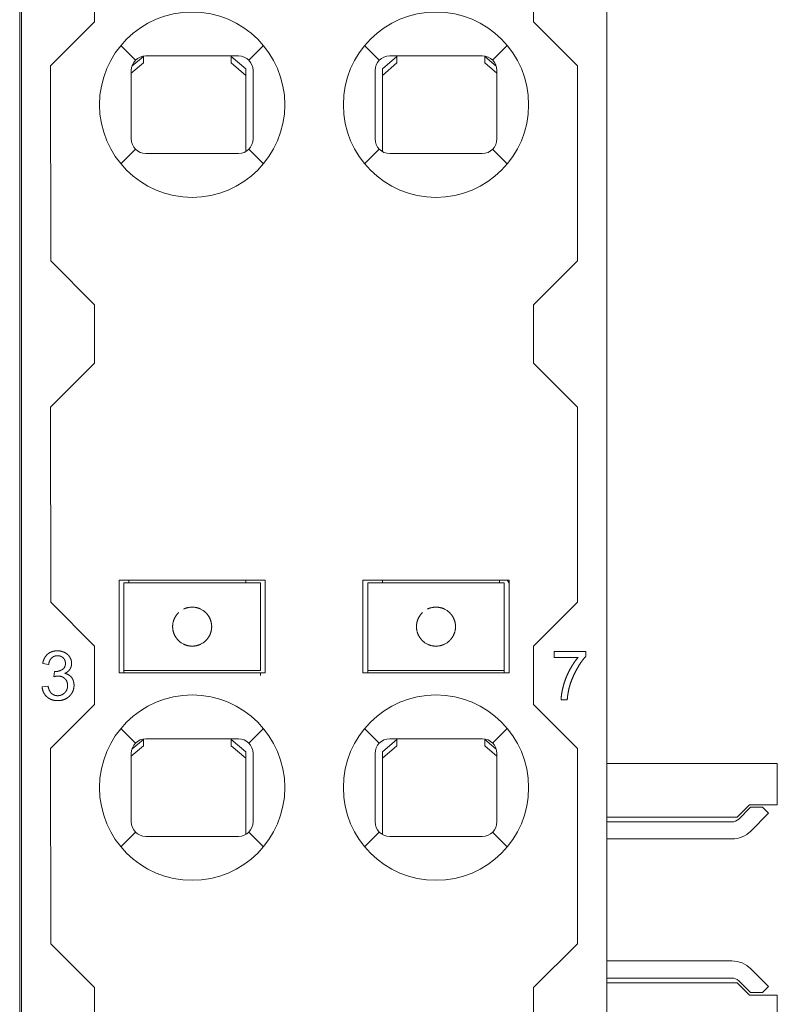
# Model space of a CAD drawing. Header units: millimetres. Extents: x 35 to 385, y -587 to 211.
# Tile 60 of 133: x 209 to 224, y -412 to -392. Entities that reach past the tile are written whole.
import ezdxf

# ---------------------------------------------------------------- set-up
doc = ezdxf.new("R2010")
doc.units = ezdxf.units.MM
doc.layers.add('3', color=7, linetype='Continuous', true_color=0xffffff)

msp = doc.modelspace()

# ---------------------------------------------------------------- linework, layer by layer
at = {"layer": '3', "color": 155, "linetype": 'Continuous', "lineweight": 18}
for p, q in [((208.961, -372.892), (208.961, -431.292)), ((220.961, -372.892), (220.961, -431.292)), ((208.924, -373.603), (208.924, -421.18)), ((210.461, -391.89), (210.461, -390.692)), ((219.461, -390.692), (219.461, -391.89)), ((210.461, -391.89), (209.558, -392.793)), ((220.364, -392.793), (219.461, -391.89)), ((211.511, -392.592), (213.411, -392.592)), ((216.511, -392.592), (218.411, -392.592)), ((209.56, -396.791), (209.558, -392.793)), ((211.461, -392.735), (211.211, -392.947)), ((211.223, -392.805), (211.461, -392.603)), ((211.461, -392.65), (211.461, -392.603)), ((211.461, -392.735), (211.461, -392.65)), ((213.261, -392.603), (213.561, -392.858)), ((213.261, -392.603), (213.261, -392.65)), ((213.261, -392.65), (213.261, -392.735)), ((213.561, -392.99), (213.261, -392.735)), ((216.361, -392.858), (216.661, -392.603)), ((216.661, -392.735), (216.361, -392.99)), ((216.661, -392.65), (216.661, -392.603)), ((216.661, -392.735), (216.661, -392.65)), ((218.461, -392.603), (218.698, -392.805)), ((218.461, -392.603), (218.461, -392.65)), ((218.461, -392.65), (218.461, -392.735)), ((218.711, -392.947), (218.461, -392.735)), ((220.364, -392.793), (220.362, -396.791)), ((211.211, -394.292), (211.211, -392.892)), ((213.561, -392.858), (213.561, -392.99)), ((213.561, -392.99), (213.561, -394.551)), ((213.711, -392.892), (213.711, -394.292)), ((216.211, -394.292), (216.211, -392.892)), ((216.361, -392.99), (216.361, -392.858)), ((216.361, -394.551), (216.361, -392.99)), ((218.711, -392.892), (218.711, -394.292)), ((213.411, -394.592), (211.511, -394.592)), ((218.411, -394.592), (216.511, -394.592)), ((209.56, -396.791), (210.461, -397.692)), ((219.461, -397.692), (220.362, -396.791)), ((210.461, -398.89), (210.461, -397.692)), ((219.461, -397.692), (219.461, -398.89)), ((210.461, -398.89), (209.558, -399.793)), ((220.364, -399.793), (219.461, -398.89)), ((209.56, -403.791), (209.558, -399.793)), ((220.364, -399.793), (220.362, -403.791)), ((210.961, -403.342), (213.961, -403.342)), ((210.961, -405.242), (210.961, -403.342)), ((211.061, -403.592), (211.061, -403.392)), ((213.861, -403.392), (211.061, -403.392)), ((211.161, -403.392), (211.161, -403.342)), ((213.561, -403.342), (213.561, -403.392)), ((213.861, -403.392), (213.861, -403.592)), ((213.961, -403.342), (213.961, -405.242)), ((215.961, -405.242), (215.961, -403.342)), ((215.961, -403.342), (218.961, -403.342)), ((216.061, -403.592), (216.061, -403.392)), ((218.861, -403.392), (216.061, -403.392)), ((216.361, -403.392), (216.361, -403.342)), ((218.761, -403.342), (218.761, -403.392)), ((218.861, -403.392), (218.861, -403.592)), ((218.961, -403.342), (218.961, -405.242)), ((211.061, -403.592), (211.061, -403.737)), ((213.861, -403.592), (213.861, -403.737)), ((216.061, -403.592), (216.061, -403.737)), ((218.861, -403.592), (218.861, -403.737)), ((209.56, -403.791), (210.461, -404.692)), ((211.061, -403.931), (211.061, -403.737)), ((213.861, -403.737), (213.861, -403.931)), ((216.061, -403.931), (216.061, -403.737)), ((218.861, -403.737), (218.861, -403.931)), ((219.461, -404.692), (220.362, -403.791)), ((211.061, -404.001), (211.061, -403.931)), ((211.061, -404.292), (211.061, -404.001)), ((213.861, -403.931), (213.861, -404.001)), ((213.861, -404.001), (213.861, -404.292)), ((216.061, -404.001), (216.061, -403.931)), ((216.061, -404.292), (216.061, -404.001)), ((218.861, -403.931), (218.861, -404.001)), ((218.861, -404.001), (218.861, -404.292)), ((211.061, -404.582), (211.061, -404.292)), ((213.861, -404.292), (213.861, -404.582)), ((216.061, -404.582), (216.061, -404.292)), ((218.861, -404.292), (218.861, -404.582)), ((210.461, -405.89), (210.461, -404.692)), ((211.061, -404.652), (211.061, -404.582)), ((211.061, -404.846), (211.061, -404.652)), ((213.861, -404.582), (213.861, -404.652)), ((213.861, -404.652), (213.861, -404.846)), ((216.061, -404.652), (216.061, -404.582)), ((216.061, -404.846), (216.061, -404.652)), ((218.861, -404.582), (218.861, -404.652)), ((218.861, -404.652), (218.861, -404.846)), ((219.461, -404.692), (219.461, -405.89)), ((211.061, -404.846), (211.061, -404.992)), ((213.861, -404.846), (213.861, -404.992)), ((216.061, -404.846), (216.061, -404.992)), ((218.861, -404.846), (218.861, -404.992)), ((220.534, -404.804), (219.887, -404.804)), ((219.887, -404.804), (219.887, -404.922)), ((220.534, -404.899), (220.534, -404.804)), ((209.396, -405.046), (209.518, -405.068)), ((211.061, -405.192), (211.061, -404.992)), ((213.861, -404.992), (213.861, -405.192)), ((216.061, -405.192), (216.061, -404.992)), ((218.861, -404.992), (218.861, -405.192)), ((219.887, -404.922), (220.377, -404.922)), ((209.639, -405.21), (209.625, -405.318)), ((213.961, -405.242), (210.961, -405.242)), ((211.061, -405.192), (213.861, -405.192)), ((211.061, -405.242), (211.061, -405.192)), ((213.861, -405.242), (213.861, -405.292)), ((218.961, -405.242), (215.961, -405.242)), ((216.061, -405.192), (216.061, -405.242)), ((216.061, -405.192), (218.861, -405.192)), ((218.861, -405.192), (218.861, -405.242)), ((209.506, -405.511), (209.383, -405.527)), ((210.461, -405.89), (209.558, -406.793)), ((220.364, -406.793), (219.461, -405.89)), ((220.027, -405.791), (220.153, -405.791)), ((211.223, -406.805), (211.461, -406.603)), ((211.461, -406.65), (211.461, -406.603)), ((211.461, -406.735), (211.461, -406.65)), ((211.511, -406.592), (213.411, -406.592)), ((213.261, -406.603), (213.561, -406.858)), ((213.261, -406.603), (213.261, -406.65)), ((213.261, -406.65), (213.261, -406.735)), ((216.361, -406.858), (216.661, -406.603)), ((216.511, -406.592), (218.411, -406.592)), ((216.661, -406.65), (216.661, -406.603)), ((216.661, -406.735), (216.661, -406.65)), ((218.461, -406.603), (218.698, -406.805)), ((218.461, -406.603), (218.461, -406.65)), ((218.461, -406.65), (218.461, -406.735)), ((209.56, -410.791), (209.558, -406.793)), ((211.461, -406.735), (211.211, -406.947)), ((211.211, -408.292), (211.211, -406.892)), ((213.561, -406.99), (213.261, -406.735)), ((213.561, -406.858), (213.561, -406.99)), ((213.711, -406.892), (213.711, -408.292)), ((216.211, -408.292), (216.211, -406.892)), ((216.661, -406.735), (216.361, -406.99)), ((216.361, -406.99), (216.361, -406.858)), ((218.711, -406.947), (218.461, -406.735)), ((218.711, -406.892), (218.711, -408.292)), ((220.364, -406.793), (220.362, -410.791)), ((213.561, -406.99), (213.561, -408.551)), ((216.361, -408.551), (216.361, -406.99)), ((220.961, -407.095), (224.46, -407.095)), ((224.46, -407.945), (224.46, -407.095)), ((223.639, -408.195), (223.889, -407.945)), ((223.669, -408.236), (223.91, -407.995)), ((224.46, -407.945), (223.889, -407.945)), ((223.91, -407.995), (224.158, -407.995)), ((224.281, -408.118), (223.916, -408.484)), ((224.158, -407.995), (224.281, -408.118)), ((220.961, -408.195), (223.639, -408.195)), ((220.961, -408.295), (223.527, -408.295)), ((213.411, -408.592), (211.511, -408.592)), ((218.411, -408.592), (216.511, -408.592)), ((223.527, -408.645), (220.961, -408.645)), ((209.56, -410.791), (210.461, -411.692)), ((219.461, -411.692), (220.362, -410.791)), ((220.961, -411.145), (223.527, -411.145)), ((223.916, -411.306), (224.281, -411.671)), ((223.527, -411.495), (220.961, -411.495)), ((223.91, -411.795), (223.669, -411.553)), ((210.461, -412.89), (210.461, -411.692)), ((219.461, -411.692), (219.461, -412.89)), ((223.639, -411.595), (220.961, -411.595)), ((223.889, -411.845), (223.639, -411.595)), ((224.281, -411.671), (224.158, -411.795)), ((223.889, -411.845), (224.46, -411.845)), ((223.91, -411.795), (224.158, -411.795)), ((224.46, -412.445), (224.46, -411.845))]:
    msp.add_line(p, q, dxfattribs=at)
at = {"layer": '3', "color": 155, "linetype": 'Continuous', "lineweight": 13}
for p, q in [((210.998, -392.379), (211.299, -392.679)), ((213.623, -392.679), (213.923, -392.379)), ((215.998, -392.379), (216.299, -392.679)), ((218.623, -392.679), (218.923, -392.379)), ((211.299, -394.504), (210.998, -394.804)), ((213.923, -394.804), (213.623, -394.504)), ((216.299, -394.504), (215.998, -394.804)), ((218.923, -394.804), (218.623, -394.504)), ((211.061, -403.392), (212.461, -403.392)), ((212.461, -403.392), (213.861, -403.392)), ((216.061, -403.392), (217.461, -403.392)), ((217.461, -403.392), (218.861, -403.392)), ((213.861, -405.192), (211.061, -405.192)), ((218.861, -405.192), (216.061, -405.192)), ((210.998, -406.379), (211.299, -406.679)), ((213.623, -406.679), (213.923, -406.379)), ((215.998, -406.379), (216.299, -406.679)), ((218.623, -406.679), (218.923, -406.379)), ((211.299, -408.504), (210.998, -408.804)), ((213.923, -408.804), (213.623, -408.504)), ((216.299, -408.504), (215.998, -408.804)), ((218.923, -408.804), (218.623, -408.504))]:
    msp.add_line(p, q, dxfattribs=at)
at = {"layer": '3', "color": 155, "linetype": 'Continuous', "lineweight": 18}
for points in [[(212.634, -403.931), (212.631, -403.93), (212.628, -403.928), (212.625, -403.927), (212.621, -403.925), (212.617, -403.923), (212.613, -403.921), (212.608, -403.92), (212.603, -403.918), (212.597, -403.916), (212.592, -403.914), (212.585, -403.911), (212.579, -403.909), (212.572, -403.907), (212.564, -403.905), (212.556, -403.903), (212.548, -403.901), (212.54, -403.899), (212.531, -403.898), (212.521, -403.896), (212.512, -403.895), (212.502, -403.894), (212.492, -403.893), (212.481, -403.892), (212.471, -403.892), (212.461, -403.892), (212.45, -403.892), (212.44, -403.892), (212.43, -403.893), (212.42, -403.894), (212.41, -403.895), (212.4, -403.896), (212.391, -403.898), (212.382, -403.899), (212.373, -403.901), (212.365, -403.903), (212.357, -403.905), (212.35, -403.907), (212.343, -403.909), (212.336, -403.911), (212.33, -403.914), (212.324, -403.916), (212.319, -403.918), (212.314, -403.92), (212.309, -403.921), (212.305, -403.923), (212.301, -403.925), (212.297, -403.927), (212.294, -403.928), (212.291, -403.93), (212.288, -403.931)], [(217.634, -403.931), (217.631, -403.93), (217.628, -403.928), (217.625, -403.927), (217.621, -403.925), (217.617, -403.923), (217.613, -403.921), (217.608, -403.92), (217.603, -403.918), (217.597, -403.916), (217.592, -403.914), (217.585, -403.911), (217.579, -403.909), (217.572, -403.907), (217.564, -403.905), (217.556, -403.903), (217.548, -403.901), (217.54, -403.899), (217.531, -403.898), (217.521, -403.896), (217.512, -403.895), (217.502, -403.894), (217.492, -403.893), (217.481, -403.892), (217.471, -403.892), (217.461, -403.892), (217.45, -403.892), (217.44, -403.892), (217.43, -403.893), (217.42, -403.894), (217.41, -403.895), (217.4, -403.896), (217.391, -403.898), (217.382, -403.899), (217.373, -403.901), (217.365, -403.903), (217.357, -403.905), (217.35, -403.907), (217.343, -403.909), (217.336, -403.911), (217.33, -403.914), (217.324, -403.916), (217.319, -403.918), (217.314, -403.92), (217.309, -403.921), (217.305, -403.923), (217.301, -403.925), (217.297, -403.927), (217.294, -403.928), (217.291, -403.93), (217.288, -403.931)], [(212.061, -404.292), (212.061, -404.283), (212.061, -404.275), (212.062, -404.267), (212.062, -404.258), (212.063, -404.25), (212.064, -404.242), (212.065, -404.234), (212.066, -404.226), (212.068, -404.218), (212.069, -404.21), (212.071, -404.202), (212.073, -404.194), (212.075, -404.187), (212.077, -404.179), (212.079, -404.172), (212.081, -404.165), (212.084, -404.158), (212.086, -404.151), (212.089, -404.144), (212.092, -404.137), (212.095, -404.13), (212.098, -404.124), (212.101, -404.117), (212.104, -404.111), (212.107, -404.105), (212.11, -404.099), (212.113, -404.093), (212.117, -404.088), (212.12, -404.082), (212.123, -404.077), (212.127, -404.071), (212.13, -404.066), (212.134, -404.061), (212.137, -404.057), (212.14, -404.052), (212.144, -404.047), (212.147, -404.043), (212.151, -404.039), (212.154, -404.035), (212.157, -404.031), (212.16, -404.027), (212.164, -404.024), (212.167, -404.02), (212.17, -404.017), (212.173, -404.014), (212.175, -404.011), (212.178, -404.009), (212.181, -404.006), (212.183, -404.004), (212.185, -404.001)], [(212.736, -404.001), (212.738, -404.004), (212.741, -404.006), (212.743, -404.008), (212.746, -404.011), (212.749, -404.014), (212.752, -404.017), (212.755, -404.02), (212.758, -404.024), (212.761, -404.027), (212.764, -404.031), (212.767, -404.035), (212.771, -404.039), (212.774, -404.043), (212.778, -404.047), (212.781, -404.052), (212.784, -404.056), (212.788, -404.061), (212.791, -404.066), (212.795, -404.071), (212.798, -404.076), (212.801, -404.082), (212.805, -404.087), (212.808, -404.093), (212.811, -404.099), (212.814, -404.105), (212.818, -404.111), (212.821, -404.117), (212.824, -404.123), (212.827, -404.13), (212.83, -404.137), (212.832, -404.143), (212.835, -404.15), (212.838, -404.157), (212.84, -404.164), (212.842, -404.172), (212.845, -404.179), (212.847, -404.187), (212.849, -404.194), (212.851, -404.202), (212.852, -404.21), (212.854, -404.218), (212.855, -404.226), (212.857, -404.234), (212.858, -404.242), (212.859, -404.25), (212.859, -404.258), (212.86, -404.266), (212.86, -404.275), (212.861, -404.283), (212.861, -404.292)], [(217.061, -404.292), (217.061, -404.283), (217.061, -404.275), (217.062, -404.267), (217.062, -404.258), (217.063, -404.25), (217.064, -404.242), (217.065, -404.234), (217.066, -404.226), (217.068, -404.218), (217.069, -404.21), (217.071, -404.202), (217.073, -404.194), (217.075, -404.187), (217.077, -404.179), (217.079, -404.172), (217.081, -404.165), (217.084, -404.158), (217.086, -404.151), (217.089, -404.144), (217.092, -404.137), (217.095, -404.13), (217.098, -404.124), (217.101, -404.117), (217.104, -404.111), (217.107, -404.105), (217.11, -404.099), (217.113, -404.093), (217.117, -404.088), (217.12, -404.082), (217.123, -404.077), (217.127, -404.071), (217.13, -404.066), (217.134, -404.061), (217.137, -404.057), (217.14, -404.052), (217.144, -404.047), (217.147, -404.043), (217.151, -404.039), (217.154, -404.035), (217.157, -404.031), (217.16, -404.027), (217.164, -404.024), (217.167, -404.02), (217.17, -404.017), (217.173, -404.014), (217.175, -404.011), (217.178, -404.009), (217.181, -404.006), (217.183, -404.004), (217.185, -404.001)], [(217.736, -404.001), (217.738, -404.004), (217.741, -404.006), (217.743, -404.008), (217.746, -404.011), (217.749, -404.014), (217.752, -404.017), (217.755, -404.02), (217.758, -404.024), (217.761, -404.027), (217.764, -404.031), (217.767, -404.035), (217.771, -404.039), (217.774, -404.043), (217.778, -404.047), (217.781, -404.052), (217.784, -404.056), (217.788, -404.061), (217.791, -404.066), (217.795, -404.071), (217.798, -404.076), (217.801, -404.082), (217.805, -404.087), (217.808, -404.093), (217.811, -404.099), (217.814, -404.105), (217.818, -404.111), (217.821, -404.117), (217.824, -404.123), (217.827, -404.13), (217.83, -404.137), (217.832, -404.143), (217.835, -404.15), (217.838, -404.157), (217.84, -404.164), (217.842, -404.172), (217.845, -404.179), (217.847, -404.187), (217.849, -404.194), (217.851, -404.202), (217.852, -404.21), (217.854, -404.218), (217.855, -404.226), (217.857, -404.234), (217.858, -404.242), (217.859, -404.25), (217.859, -404.258), (217.86, -404.266), (217.86, -404.275), (217.861, -404.283), (217.861, -404.292)], [(212.185, -404.582), (212.183, -404.579), (212.181, -404.577), (212.178, -404.575), (212.175, -404.572), (212.173, -404.569), (212.17, -404.566), (212.167, -404.563), (212.164, -404.559), (212.161, -404.556), (212.157, -404.552), (212.154, -404.548), (212.151, -404.544), (212.147, -404.54), (212.144, -404.536), (212.14, -404.531), (212.137, -404.527), (212.134, -404.522), (212.13, -404.517), (212.127, -404.512), (212.123, -404.507), (212.12, -404.501), (212.117, -404.496), (212.113, -404.49), (212.11, -404.484), (212.107, -404.478), (212.104, -404.472), (212.101, -404.466), (212.098, -404.46), (212.095, -404.453), (212.092, -404.446), (212.089, -404.44), (212.087, -404.433), (212.084, -404.426), (212.081, -404.419), (212.079, -404.411), (212.077, -404.404), (212.075, -404.396), (212.073, -404.389), (212.071, -404.381), (212.069, -404.373), (212.068, -404.365), (212.066, -404.357), (212.065, -404.349), (212.064, -404.341), (212.063, -404.333), (212.062, -404.325), (212.062, -404.317), (212.061, -404.308), (212.061, -404.3), (212.061, -404.292)], [(212.861, -404.292), (212.861, -404.3), (212.86, -404.308), (212.86, -404.316), (212.859, -404.325), (212.859, -404.333), (212.858, -404.341), (212.857, -404.349), (212.855, -404.357), (212.854, -404.365), (212.852, -404.373), (212.851, -404.381), (212.849, -404.389), (212.847, -404.396), (212.845, -404.404), (212.842, -404.411), (212.84, -404.418), (212.838, -404.425), (212.835, -404.432), (212.832, -404.439), (212.83, -404.446), (212.827, -404.453), (212.824, -404.459), (212.821, -404.466), (212.818, -404.472), (212.815, -404.478), (212.811, -404.484), (212.808, -404.49), (212.805, -404.495), (212.801, -404.501), (212.798, -404.506), (212.795, -404.512), (212.791, -404.517), (212.788, -404.522), (212.784, -404.526), (212.781, -404.531), (212.778, -404.536), (212.774, -404.54), (212.771, -404.544), (212.768, -404.548), (212.764, -404.552), (212.761, -404.556), (212.758, -404.559), (212.755, -404.563), (212.752, -404.566), (212.749, -404.569), (212.746, -404.572), (212.743, -404.574), (212.741, -404.577), (212.738, -404.579), (212.736, -404.582)], [(217.185, -404.582), (217.183, -404.579), (217.181, -404.577), (217.178, -404.575), (217.175, -404.572), (217.173, -404.569), (217.17, -404.566), (217.167, -404.563), (217.164, -404.559), (217.161, -404.556), (217.157, -404.552), (217.154, -404.548), (217.151, -404.544), (217.147, -404.54), (217.144, -404.536), (217.14, -404.531), (217.137, -404.527), (217.134, -404.522), (217.13, -404.517), (217.127, -404.512), (217.123, -404.507), (217.12, -404.501), (217.117, -404.496), (217.113, -404.49), (217.11, -404.484), (217.107, -404.478), (217.104, -404.472), (217.101, -404.466), (217.098, -404.46), (217.095, -404.453), (217.092, -404.446), (217.089, -404.44), (217.087, -404.433), (217.084, -404.426), (217.081, -404.419), (217.079, -404.411), (217.077, -404.404), (217.075, -404.396), (217.073, -404.389), (217.071, -404.381), (217.069, -404.373), (217.068, -404.365), (217.066, -404.357), (217.065, -404.349), (217.064, -404.341), (217.063, -404.333), (217.062, -404.325), (217.062, -404.317), (217.061, -404.308), (217.061, -404.3), (217.061, -404.292)], [(217.861, -404.292), (217.861, -404.3), (217.86, -404.308), (217.86, -404.316), (217.859, -404.325), (217.859, -404.333), (217.858, -404.341), (217.857, -404.349), (217.855, -404.357), (217.854, -404.365), (217.852, -404.373), (217.851, -404.381), (217.849, -404.389), (217.847, -404.396), (217.845, -404.404), (217.842, -404.411), (217.84, -404.418), (217.838, -404.425), (217.835, -404.432), (217.832, -404.439), (217.83, -404.446), (217.827, -404.453), (217.824, -404.459), (217.821, -404.466), (217.818, -404.472), (217.815, -404.478), (217.811, -404.484), (217.808, -404.49), (217.805, -404.495), (217.801, -404.501), (217.798, -404.506), (217.795, -404.512), (217.791, -404.517), (217.788, -404.522), (217.784, -404.526), (217.781, -404.531), (217.778, -404.536), (217.774, -404.54), (217.771, -404.544), (217.768, -404.548), (217.764, -404.552), (217.761, -404.556), (217.758, -404.559), (217.755, -404.563), (217.752, -404.566), (217.749, -404.569), (217.746, -404.572), (217.743, -404.574), (217.741, -404.577), (217.738, -404.579), (217.736, -404.582)], [(212.288, -404.652), (212.291, -404.653), (212.294, -404.655), (212.297, -404.656), (212.301, -404.658), (212.305, -404.66), (212.309, -404.662), (212.314, -404.663), (212.319, -404.665), (212.324, -404.667), (212.33, -404.669), (212.336, -404.672), (212.343, -404.674), (212.35, -404.676), (212.357, -404.678), (212.365, -404.68), (212.373, -404.682), (212.382, -404.684), (212.391, -404.685), (212.4, -404.687), (212.41, -404.688), (212.42, -404.689), (212.43, -404.69), (212.44, -404.691), (212.45, -404.691), (212.461, -404.692), (212.471, -404.691), (212.481, -404.691), (212.492, -404.69), (212.502, -404.689), (212.512, -404.688), (212.521, -404.687), (212.531, -404.685), (212.54, -404.684), (212.548, -404.682), (212.556, -404.68), (212.564, -404.678), (212.572, -404.676), (212.579, -404.674), (212.585, -404.672), (212.592, -404.669), (212.597, -404.667), (212.603, -404.665), (212.608, -404.663), (212.613, -404.662), (212.617, -404.66), (212.621, -404.658), (212.625, -404.656), (212.628, -404.655), (212.631, -404.653), (212.634, -404.652)], [(217.288, -404.652), (217.291, -404.653), (217.294, -404.655), (217.297, -404.656), (217.301, -404.658), (217.305, -404.66), (217.309, -404.662), (217.314, -404.663), (217.319, -404.665), (217.324, -404.667), (217.33, -404.669), (217.336, -404.672), (217.343, -404.674), (217.35, -404.676), (217.357, -404.678), (217.365, -404.68), (217.373, -404.682), (217.382, -404.684), (217.391, -404.685), (217.4, -404.687), (217.41, -404.688), (217.42, -404.689), (217.43, -404.69), (217.44, -404.691), (217.45, -404.691), (217.461, -404.692), (217.471, -404.691), (217.481, -404.691), (217.492, -404.69), (217.502, -404.689), (217.512, -404.688), (217.521, -404.687), (217.531, -404.685), (217.54, -404.684), (217.548, -404.682), (217.556, -404.68), (217.564, -404.678), (217.572, -404.676), (217.579, -404.674), (217.585, -404.672), (217.592, -404.669), (217.597, -404.667), (217.603, -404.665), (217.608, -404.663), (217.613, -404.662), (217.617, -404.66), (217.621, -404.658), (217.625, -404.656), (217.628, -404.655), (217.631, -404.653), (217.634, -404.652)], [(209.498, -404.855), (209.495, -404.858), (209.492, -404.861), (209.489, -404.863), (209.486, -404.866), (209.483, -404.869), (209.48, -404.872), (209.477, -404.875), (209.474, -404.878), (209.471, -404.881), (209.468, -404.884), (209.466, -404.888), (209.463, -404.891), (209.46, -404.894), (209.458, -404.897), (209.455, -404.901), (209.453, -404.904), (209.45, -404.908), (209.448, -404.911), (209.446, -404.915), (209.443, -404.918), (209.441, -404.922), (209.439, -404.925), (209.437, -404.929), (209.435, -404.933), (209.432, -404.937), (209.43, -404.941), (209.428, -404.945), (209.427, -404.948), (209.425, -404.952), (209.423, -404.956), (209.421, -404.961), (209.419, -404.965), (209.418, -404.969), (209.416, -404.973), (209.414, -404.977), (209.413, -404.982), (209.411, -404.986), (209.41, -404.99), (209.408, -404.995), (209.407, -404.999), (209.406, -405.004), (209.404, -405.008), (209.403, -405.013), (209.402, -405.017), (209.401, -405.022), (209.4, -405.027), (209.399, -405.032), (209.397, -405.036), (209.397, -405.041), (209.396, -405.046)], [(209.696, -404.787), (209.692, -404.787), (209.687, -404.787), (209.682, -404.787), (209.678, -404.787), (209.673, -404.788), (209.668, -404.788), (209.664, -404.788), (209.659, -404.789), (209.655, -404.789), (209.65, -404.79), (209.646, -404.79), (209.642, -404.791), (209.637, -404.792), (209.633, -404.792), (209.629, -404.793), (209.624, -404.794), (209.62, -404.795), (209.616, -404.796), (209.612, -404.797), (209.608, -404.798), (209.604, -404.799), (209.599, -404.8), (209.595, -404.801), (209.591, -404.803), (209.587, -404.804), (209.583, -404.805), (209.58, -404.807), (209.576, -404.808), (209.572, -404.81), (209.568, -404.812), (209.564, -404.813), (209.56, -404.815), (209.557, -404.817), (209.553, -404.819), (209.549, -404.82), (209.546, -404.822), (209.542, -404.824), (209.538, -404.826), (209.535, -404.829), (209.531, -404.831), (209.528, -404.833), (209.524, -404.835), (209.521, -404.837), (209.518, -404.84), (209.514, -404.842), (209.511, -404.845), (209.508, -404.847), (209.504, -404.85), (209.501, -404.852), (209.498, -404.855)], [(209.58, -404.933), (209.582, -404.931), (209.583, -404.929), (209.585, -404.927), (209.587, -404.926), (209.589, -404.924), (209.592, -404.922), (209.594, -404.921), (209.596, -404.919), (209.598, -404.918), (209.6, -404.916), (209.602, -404.915), (209.604, -404.913), (209.607, -404.912), (209.609, -404.911), (209.611, -404.909), (209.613, -404.908), (209.616, -404.907), (209.618, -404.906), (209.62, -404.905), (209.623, -404.903), (209.625, -404.902), (209.628, -404.901), (209.63, -404.9), (209.632, -404.899), (209.635, -404.898), (209.637, -404.898), (209.64, -404.897), (209.642, -404.896), (209.645, -404.895), (209.647, -404.895), (209.65, -404.894), (209.652, -404.893), (209.655, -404.893), (209.657, -404.892), (209.66, -404.892), (209.663, -404.891), (209.665, -404.891), (209.668, -404.89), (209.67, -404.89), (209.673, -404.889), (209.676, -404.889), (209.678, -404.889), (209.681, -404.889), (209.683, -404.888), (209.686, -404.888), (209.689, -404.888), (209.691, -404.888), (209.694, -404.888), (209.697, -404.888), (209.699, -404.888)], [(209.847, -404.822), (209.844, -404.821), (209.842, -404.82), (209.839, -404.818), (209.836, -404.817), (209.833, -404.816), (209.83, -404.815), (209.827, -404.813), (209.825, -404.812), (209.822, -404.811), (209.819, -404.81), (209.816, -404.809), (209.813, -404.808), (209.81, -404.807), (209.807, -404.806), (209.804, -404.805), (209.802, -404.804), (209.799, -404.803), (209.796, -404.802), (209.793, -404.801), (209.79, -404.8), (209.787, -404.799), (209.784, -404.798), (209.781, -404.797), (209.778, -404.797), (209.775, -404.796), (209.772, -404.795), (209.769, -404.795), (209.766, -404.794), (209.763, -404.793), (209.76, -404.793), (209.757, -404.792), (209.754, -404.792), (209.75, -404.791), (209.747, -404.791), (209.744, -404.79), (209.741, -404.79), (209.738, -404.789), (209.735, -404.789), (209.732, -404.789), (209.729, -404.788), (209.725, -404.788), (209.722, -404.788), (209.719, -404.788), (209.716, -404.787), (209.713, -404.787), (209.709, -404.787), (209.706, -404.787), (209.703, -404.787), (209.7, -404.787), (209.696, -404.787)], [(209.699, -404.888), (209.702, -404.888), (209.704, -404.888), (209.707, -404.888), (209.71, -404.888), (209.712, -404.888), (209.715, -404.888), (209.717, -404.889), (209.72, -404.889), (209.722, -404.889), (209.725, -404.889), (209.728, -404.89), (209.73, -404.89), (209.733, -404.891), (209.735, -404.891), (209.738, -404.891), (209.74, -404.892), (209.743, -404.893), (209.745, -404.893), (209.748, -404.894), (209.75, -404.894), (209.753, -404.895), (209.755, -404.896), (209.758, -404.897), (209.76, -404.897), (209.763, -404.898), (209.765, -404.899), (209.767, -404.9), (209.77, -404.901), (209.772, -404.902), (209.774, -404.903), (209.777, -404.904), (209.779, -404.905), (209.781, -404.907), (209.784, -404.908), (209.786, -404.909), (209.788, -404.91), (209.79, -404.912), (209.793, -404.913), (209.795, -404.915), (209.797, -404.916), (209.799, -404.918), (209.801, -404.919), (209.803, -404.921), (209.805, -404.922), (209.807, -404.924), (209.809, -404.926), (209.811, -404.927), (209.813, -404.929), (209.815, -404.931), (209.817, -404.933)], [(209.952, -404.918), (209.951, -404.916), (209.949, -404.913), (209.948, -404.911), (209.946, -404.908), (209.944, -404.906), (209.943, -404.904), (209.941, -404.901), (209.94, -404.899), (209.938, -404.897), (209.936, -404.895), (209.934, -404.893), (209.933, -404.89), (209.931, -404.888), (209.929, -404.886), (209.927, -404.884), (209.925, -404.882), (209.924, -404.88), (209.922, -404.878), (209.92, -404.876), (209.918, -404.874), (209.916, -404.872), (209.914, -404.87), (209.912, -404.868), (209.91, -404.866), (209.908, -404.864), (209.905, -404.862), (209.903, -404.86), (209.901, -404.858), (209.899, -404.856), (209.897, -404.854), (209.895, -404.853), (209.892, -404.851), (209.89, -404.849), (209.888, -404.847), (209.885, -404.846), (209.883, -404.844), (209.881, -404.842), (209.878, -404.841), (209.876, -404.839), (209.873, -404.837), (209.871, -404.836), (209.868, -404.834), (209.866, -404.833), (209.863, -404.831), (209.861, -404.83), (209.858, -404.828), (209.855, -404.827), (209.853, -404.825), (209.85, -404.824), (209.847, -404.822)], [(220.345, -405.17), (220.349, -405.163), (220.353, -405.156), (220.357, -405.149), (220.361, -405.142), (220.365, -405.135), (220.369, -405.128), (220.373, -405.122), (220.377, -405.115), (220.381, -405.108), (220.384, -405.102), (220.388, -405.096), (220.392, -405.089), (220.396, -405.083), (220.4, -405.077), (220.404, -405.071), (220.408, -405.065), (220.412, -405.059), (220.415, -405.053), (220.419, -405.047), (220.423, -405.041), (220.427, -405.036), (220.431, -405.03), (220.435, -405.025), (220.438, -405.019), (220.442, -405.014), (220.446, -405.008), (220.45, -405.003), (220.453, -404.998), (220.457, -404.993), (220.461, -404.988), (220.465, -404.983), (220.468, -404.978), (220.472, -404.973), (220.476, -404.968), (220.48, -404.963), (220.483, -404.959), (220.487, -404.954), (220.491, -404.95), (220.494, -404.945), (220.498, -404.941), (220.502, -404.936), (220.505, -404.932), (220.509, -404.928), (220.513, -404.923), (220.516, -404.919), (220.52, -404.915), (220.524, -404.911), (220.527, -404.907), (220.531, -404.903), (220.534, -404.899)], [(209.518, -405.068), (209.519, -405.065), (209.519, -405.062), (209.52, -405.059), (209.52, -405.056), (209.521, -405.053), (209.521, -405.05), (209.522, -405.047), (209.523, -405.044), (209.523, -405.041), (209.524, -405.038), (209.525, -405.035), (209.525, -405.032), (209.526, -405.029), (209.527, -405.027), (209.528, -405.024), (209.529, -405.021), (209.529, -405.018), (209.53, -405.015), (209.531, -405.012), (209.532, -405.009), (209.533, -405.007), (209.534, -405.004), (209.535, -405.001), (209.536, -404.998), (209.538, -404.995), (209.539, -404.993), (209.54, -404.99), (209.541, -404.987), (209.543, -404.984), (209.544, -404.982), (209.545, -404.979), (209.547, -404.976), (209.548, -404.974), (209.55, -404.971), (209.551, -404.968), (209.553, -404.966), (209.554, -404.963), (209.556, -404.961), (209.558, -404.958), (209.56, -404.956), (209.561, -404.953), (209.563, -404.951), (209.565, -404.948), (209.567, -404.946), (209.569, -404.944), (209.571, -404.941), (209.573, -404.939), (209.575, -404.937), (209.577, -404.935), (209.58, -404.933)], [(209.863, -405.044), (209.863, -405.047), (209.863, -405.05), (209.863, -405.053), (209.863, -405.056), (209.862, -405.059), (209.862, -405.062), (209.862, -405.065), (209.862, -405.068), (209.861, -405.07), (209.861, -405.073), (209.86, -405.076), (209.86, -405.079), (209.859, -405.082), (209.859, -405.085), (209.858, -405.088), (209.857, -405.09), (209.857, -405.093), (209.856, -405.096), (209.855, -405.099), (209.854, -405.102), (209.853, -405.105), (209.852, -405.107), (209.851, -405.11), (209.85, -405.113), (209.848, -405.115), (209.847, -405.118), (209.846, -405.121), (209.844, -405.123), (209.843, -405.126), (209.841, -405.128), (209.84, -405.131), (209.838, -405.133), (209.837, -405.136), (209.835, -405.138), (209.833, -405.14), (209.831, -405.143), (209.829, -405.145), (209.827, -405.147), (209.825, -405.149), (209.823, -405.152), (209.821, -405.154), (209.819, -405.156), (209.817, -405.158), (209.814, -405.16), (209.812, -405.161), (209.81, -405.163), (209.807, -405.165), (209.805, -405.167), (209.802, -405.168), (209.8, -405.17)], [(209.817, -404.933), (209.819, -404.934), (209.82, -404.936), (209.822, -404.938), (209.824, -404.94), (209.825, -404.942), (209.827, -404.943), (209.829, -404.945), (209.83, -404.947), (209.832, -404.949), (209.833, -404.951), (209.835, -404.953), (209.836, -404.955), (209.838, -404.957), (209.839, -404.959), (209.84, -404.961), (209.842, -404.964), (209.843, -404.966), (209.844, -404.968), (209.845, -404.97), (209.846, -404.972), (209.848, -404.974), (209.849, -404.977), (209.85, -404.979), (209.851, -404.981), (209.852, -404.983), (209.852, -404.986), (209.853, -404.988), (209.854, -404.99), (209.855, -404.993), (209.856, -404.995), (209.856, -404.997), (209.857, -405), (209.858, -405.002), (209.858, -405.005), (209.859, -405.007), (209.859, -405.009), (209.86, -405.012), (209.86, -405.014), (209.861, -405.017), (209.861, -405.019), (209.861, -405.022), (209.862, -405.024), (209.862, -405.027), (209.862, -405.029), (209.862, -405.032), (209.863, -405.034), (209.863, -405.037), (209.863, -405.039), (209.863, -405.042), (209.863, -405.044)], [(209.989, -405.047), (209.989, -405.044), (209.989, -405.041), (209.989, -405.039), (209.989, -405.036), (209.989, -405.033), (209.989, -405.031), (209.988, -405.028), (209.988, -405.025), (209.988, -405.023), (209.988, -405.02), (209.987, -405.017), (209.987, -405.015), (209.987, -405.012), (209.986, -405.009), (209.986, -405.007), (209.985, -405.004), (209.985, -405.002), (209.984, -404.999), (209.984, -404.996), (209.983, -404.994), (209.983, -404.991), (209.982, -404.989), (209.981, -404.986), (209.981, -404.983), (209.98, -404.981), (209.979, -404.978), (209.978, -404.976), (209.977, -404.973), (209.977, -404.971), (209.976, -404.968), (209.975, -404.965), (209.974, -404.963), (209.973, -404.96), (209.972, -404.958), (209.971, -404.955), (209.97, -404.953), (209.969, -404.95), (209.968, -404.948), (209.967, -404.945), (209.965, -404.943), (209.964, -404.94), (209.963, -404.938), (209.962, -404.935), (209.96, -404.933), (209.959, -404.93), (209.958, -404.928), (209.956, -404.925), (209.955, -404.923), (209.954, -404.92), (209.952, -404.918)], [(209.954, -405.165), (209.956, -405.163), (209.957, -405.16), (209.958, -405.158), (209.96, -405.156), (209.961, -405.154), (209.962, -405.152), (209.963, -405.15), (209.965, -405.147), (209.966, -405.145), (209.967, -405.143), (209.968, -405.141), (209.969, -405.139), (209.97, -405.136), (209.971, -405.134), (209.972, -405.132), (209.973, -405.13), (209.974, -405.127), (209.975, -405.125), (209.976, -405.123), (209.977, -405.12), (209.977, -405.118), (209.978, -405.116), (209.979, -405.114), (209.98, -405.111), (209.98, -405.109), (209.981, -405.106), (209.982, -405.104), (209.982, -405.102), (209.983, -405.099), (209.983, -405.097), (209.984, -405.095), (209.985, -405.092), (209.985, -405.09), (209.985, -405.087), (209.986, -405.085), (209.986, -405.082), (209.987, -405.08), (209.987, -405.077), (209.987, -405.075), (209.988, -405.072), (209.988, -405.07), (209.988, -405.067), (209.988, -405.065), (209.989, -405.062), (209.989, -405.06), (209.989, -405.057), (209.989, -405.055), (209.989, -405.052), (209.989, -405.049), (209.989, -405.047)], [(220.377, -404.922), (220.373, -404.926), (220.369, -404.931), (220.366, -404.935), (220.362, -404.939), (220.358, -404.944), (220.354, -404.948), (220.351, -404.953), (220.347, -404.957), (220.343, -404.962), (220.34, -404.966), (220.336, -404.971), (220.332, -404.976), (220.329, -404.981), (220.325, -404.985), (220.321, -404.99), (220.318, -404.995), (220.314, -405), (220.311, -405.005), (220.307, -405.01), (220.303, -405.015), (220.3, -405.02), (220.296, -405.025), (220.293, -405.03), (220.289, -405.035), (220.286, -405.041), (220.282, -405.046), (220.279, -405.051), (220.275, -405.057), (220.272, -405.062), (220.268, -405.067), (220.265, -405.073), (220.261, -405.078), (220.258, -405.084), (220.254, -405.089), (220.251, -405.095), (220.247, -405.101), (220.244, -405.106), (220.241, -405.112), (220.237, -405.118), (220.234, -405.124), (220.23, -405.129), (220.227, -405.135), (220.224, -405.141), (220.22, -405.147), (220.217, -405.153), (220.213, -405.159), (220.21, -405.165), (220.207, -405.172), (220.203, -405.178), (220.2, -405.184)], [(209.625, -405.318), (209.628, -405.317), (209.63, -405.316), (209.632, -405.316), (209.634, -405.315), (209.636, -405.315), (209.638, -405.314), (209.64, -405.314), (209.642, -405.313), (209.644, -405.313), (209.646, -405.313), (209.648, -405.312), (209.65, -405.312), (209.652, -405.311), (209.654, -405.311), (209.656, -405.311), (209.658, -405.31), (209.66, -405.31), (209.661, -405.309), (209.663, -405.309), (209.665, -405.309), (209.667, -405.308), (209.669, -405.308), (209.67, -405.308), (209.672, -405.308), (209.674, -405.307), (209.676, -405.307), (209.677, -405.307), (209.679, -405.306), (209.681, -405.306), (209.682, -405.306), (209.684, -405.306), (209.686, -405.306), (209.687, -405.305), (209.689, -405.305), (209.69, -405.305), (209.692, -405.305), (209.694, -405.305), (209.695, -405.305), (209.697, -405.305), (209.698, -405.304), (209.7, -405.304), (209.701, -405.304), (209.702, -405.304), (209.704, -405.304), (209.705, -405.304), (209.707, -405.304), (209.708, -405.304), (209.709, -405.304), (209.711, -405.304), (209.712, -405.304)], [(209.659, -405.211), (209.659, -405.211), (209.658, -405.211), (209.658, -405.211), (209.658, -405.211), (209.657, -405.211), (209.657, -405.211), (209.657, -405.211), (209.656, -405.211), (209.656, -405.211), (209.655, -405.211), (209.655, -405.211), (209.655, -405.211), (209.654, -405.211), (209.654, -405.211), (209.654, -405.211), (209.653, -405.211), (209.653, -405.211), (209.653, -405.211), (209.652, -405.211), (209.652, -405.211), (209.651, -405.211), (209.651, -405.211), (209.651, -405.211), (209.65, -405.211), (209.65, -405.211), (209.65, -405.211), (209.649, -405.211), (209.649, -405.211), (209.648, -405.211), (209.648, -405.211), (209.648, -405.211), (209.647, -405.211), (209.647, -405.211), (209.646, -405.211), (209.646, -405.211), (209.645, -405.211), (209.645, -405.211), (209.645, -405.211), (209.644, -405.21), (209.644, -405.21), (209.643, -405.21), (209.643, -405.21), (209.642, -405.21), (209.642, -405.21), (209.641, -405.21), (209.641, -405.21), (209.641, -405.21), (209.64, -405.21), (209.64, -405.21), (209.639, -405.21)], [(209.8, -405.17), (209.797, -405.172), (209.795, -405.173), (209.792, -405.175), (209.79, -405.176), (209.787, -405.178), (209.785, -405.179), (209.782, -405.181), (209.779, -405.182), (209.777, -405.184), (209.774, -405.185), (209.771, -405.186), (209.769, -405.187), (209.766, -405.189), (209.763, -405.19), (209.761, -405.191), (209.758, -405.192), (209.755, -405.193), (209.752, -405.194), (209.749, -405.196), (209.747, -405.197), (209.744, -405.198), (209.741, -405.198), (209.738, -405.199), (209.735, -405.2), (209.732, -405.201), (209.729, -405.202), (209.727, -405.203), (209.724, -405.203), (209.721, -405.204), (209.718, -405.205), (209.715, -405.205), (209.712, -405.206), (209.709, -405.207), (209.706, -405.207), (209.703, -405.208), (209.7, -405.208), (209.697, -405.209), (209.695, -405.209), (209.692, -405.209), (209.689, -405.21), (209.686, -405.21), (209.683, -405.21), (209.68, -405.21), (209.677, -405.211), (209.674, -405.211), (209.671, -405.211), (209.668, -405.211), (209.665, -405.211), (209.662, -405.211), (209.659, -405.211)], [(209.712, -405.304), (209.715, -405.304), (209.718, -405.304), (209.721, -405.304), (209.725, -405.304), (209.728, -405.304), (209.731, -405.305), (209.734, -405.305), (209.737, -405.305), (209.74, -405.306), (209.743, -405.306), (209.746, -405.306), (209.749, -405.307), (209.752, -405.307), (209.755, -405.308), (209.758, -405.308), (209.761, -405.309), (209.764, -405.31), (209.767, -405.311), (209.77, -405.311), (209.773, -405.312), (209.776, -405.313), (209.779, -405.314), (209.782, -405.315), (209.785, -405.316), (209.788, -405.317), (209.791, -405.318), (209.794, -405.319), (209.797, -405.321), (209.8, -405.322), (209.802, -405.323), (209.805, -405.325), (209.808, -405.326), (209.811, -405.327), (209.813, -405.329), (209.816, -405.331), (209.819, -405.332), (209.821, -405.334), (209.824, -405.335), (209.826, -405.337), (209.829, -405.339), (209.831, -405.341), (209.834, -405.343), (209.836, -405.345), (209.839, -405.347), (209.841, -405.349), (209.843, -405.351), (209.846, -405.353), (209.848, -405.355), (209.85, -405.357), (209.853, -405.359)], [(209.851, -405.249), (209.854, -405.248), (209.857, -405.247), (209.859, -405.246), (209.862, -405.244), (209.864, -405.243), (209.867, -405.242), (209.87, -405.24), (209.872, -405.239), (209.875, -405.238), (209.877, -405.236), (209.879, -405.235), (209.882, -405.233), (209.884, -405.232), (209.887, -405.23), (209.889, -405.229), (209.891, -405.227), (209.894, -405.226), (209.896, -405.224), (209.898, -405.223), (209.9, -405.221), (209.902, -405.219), (209.905, -405.218), (209.907, -405.216), (209.909, -405.214), (209.911, -405.213), (209.913, -405.211), (209.915, -405.209), (209.917, -405.208), (209.919, -405.206), (209.921, -405.204), (209.923, -405.202), (209.925, -405.2), (209.927, -405.199), (209.928, -405.197), (209.93, -405.195), (209.932, -405.193), (209.934, -405.191), (209.936, -405.189), (209.937, -405.187), (209.939, -405.185), (209.941, -405.183), (209.942, -405.181), (209.944, -405.179), (209.945, -405.177), (209.947, -405.175), (209.948, -405.173), (209.95, -405.171), (209.951, -405.169), (209.953, -405.167), (209.954, -405.165)], [(209.989, -405.335), (209.987, -405.332), (209.985, -405.33), (209.983, -405.327), (209.981, -405.325), (209.979, -405.322), (209.977, -405.32), (209.975, -405.317), (209.972, -405.315), (209.97, -405.313), (209.968, -405.311), (209.965, -405.308), (209.963, -405.306), (209.961, -405.304), (209.958, -405.302), (209.956, -405.3), (209.953, -405.298), (209.951, -405.296), (209.948, -405.294), (209.946, -405.292), (209.943, -405.29), (209.941, -405.288), (209.938, -405.286), (209.935, -405.284), (209.933, -405.283), (209.93, -405.281), (209.927, -405.279), (209.924, -405.278), (209.921, -405.276), (209.919, -405.274), (209.916, -405.273), (209.913, -405.271), (209.91, -405.27), (209.907, -405.268), (209.904, -405.267), (209.901, -405.266), (209.898, -405.264), (209.895, -405.263), (209.891, -405.262), (209.888, -405.261), (209.885, -405.259), (209.882, -405.258), (209.878, -405.257), (209.875, -405.256), (209.872, -405.255), (209.868, -405.254), (209.865, -405.253), (209.862, -405.252), (209.858, -405.251), (209.855, -405.25), (209.851, -405.249)], [(220.2, -405.184), (220.197, -405.19), (220.194, -405.196), (220.19, -405.203), (220.187, -405.209), (220.184, -405.215), (220.181, -405.221), (220.178, -405.228), (220.175, -405.234), (220.172, -405.24), (220.169, -405.246), (220.166, -405.253), (220.163, -405.259), (220.16, -405.265), (220.157, -405.272), (220.154, -405.278), (220.151, -405.284), (220.148, -405.291), (220.146, -405.297), (220.143, -405.304), (220.14, -405.31), (220.137, -405.316), (220.135, -405.323), (220.132, -405.329), (220.13, -405.336), (220.127, -405.342), (220.124, -405.348), (220.122, -405.355), (220.119, -405.361), (220.117, -405.368), (220.115, -405.374), (220.112, -405.381), (220.11, -405.387), (220.108, -405.394), (220.105, -405.4), (220.103, -405.407), (220.101, -405.413), (220.099, -405.42), (220.097, -405.426), (220.094, -405.433), (220.092, -405.44), (220.09, -405.446), (220.088, -405.453), (220.086, -405.459), (220.084, -405.466), (220.082, -405.473), (220.08, -405.479), (220.079, -405.486), (220.077, -405.492), (220.075, -405.499), (220.073, -405.506)], [(220.2, -405.516), (220.202, -405.509), (220.204, -405.502), (220.206, -405.494), (220.209, -405.487), (220.211, -405.48), (220.213, -405.473), (220.215, -405.466), (220.218, -405.459), (220.22, -405.452), (220.222, -405.444), (220.225, -405.437), (220.227, -405.43), (220.23, -405.423), (220.232, -405.416), (220.235, -405.409), (220.237, -405.402), (220.24, -405.395), (220.243, -405.388), (220.245, -405.381), (220.248, -405.374), (220.251, -405.367), (220.254, -405.36), (220.256, -405.353), (220.259, -405.347), (220.262, -405.34), (220.265, -405.333), (220.268, -405.326), (220.271, -405.319), (220.274, -405.312), (220.277, -405.305), (220.28, -405.298), (220.283, -405.292), (220.286, -405.285), (220.289, -405.278), (220.293, -405.271), (220.296, -405.264), (220.299, -405.258), (220.302, -405.251), (220.306, -405.244), (220.309, -405.237), (220.313, -405.23), (220.316, -405.224), (220.32, -405.217), (220.323, -405.21), (220.327, -405.203), (220.33, -405.197), (220.334, -405.19), (220.337, -405.183), (220.341, -405.176), (220.345, -405.17)], [(209.908, -405.498), (209.908, -405.502), (209.908, -405.505), (209.908, -405.508), (209.908, -405.512), (209.907, -405.515), (209.907, -405.518), (209.907, -405.521), (209.906, -405.525), (209.906, -405.528), (209.906, -405.531), (209.905, -405.534), (209.905, -405.538), (209.904, -405.541), (209.903, -405.544), (209.903, -405.547), (209.902, -405.551), (209.901, -405.554), (209.9, -405.557), (209.9, -405.56), (209.899, -405.563), (209.898, -405.566), (209.897, -405.57), (209.896, -405.573), (209.894, -405.576), (209.893, -405.579), (209.892, -405.582), (209.891, -405.585), (209.889, -405.588), (209.888, -405.591), (209.886, -405.594), (209.885, -405.597), (209.883, -405.6), (209.882, -405.603), (209.88, -405.605), (209.879, -405.608), (209.877, -405.611), (209.875, -405.614), (209.873, -405.617), (209.871, -405.619), (209.87, -405.622), (209.868, -405.625), (209.866, -405.627), (209.863, -405.63), (209.861, -405.632), (209.859, -405.635), (209.857, -405.637), (209.855, -405.64), (209.853, -405.642), (209.85, -405.645), (209.848, -405.647)], [(209.853, -405.359), (209.855, -405.361), (209.857, -405.364), (209.859, -405.366), (209.861, -405.368), (209.863, -405.371), (209.865, -405.373), (209.867, -405.375), (209.869, -405.378), (209.871, -405.38), (209.873, -405.382), (209.874, -405.385), (209.876, -405.387), (209.878, -405.39), (209.879, -405.392), (209.881, -405.395), (209.882, -405.397), (209.884, -405.4), (209.885, -405.403), (209.887, -405.405), (209.888, -405.408), (209.889, -405.411), (209.891, -405.413), (209.892, -405.416), (209.893, -405.419), (209.894, -405.422), (209.895, -405.424), (209.896, -405.427), (209.897, -405.43), (209.898, -405.433), (209.899, -405.436), (209.9, -405.439), (209.901, -405.442), (209.901, -405.445), (209.902, -405.448), (209.903, -405.451), (209.904, -405.454), (209.904, -405.457), (209.905, -405.46), (209.905, -405.463), (209.906, -405.466), (209.906, -405.469), (209.906, -405.472), (209.907, -405.475), (209.907, -405.479), (209.907, -405.482), (209.908, -405.485), (209.908, -405.488), (209.908, -405.492), (209.908, -405.495), (209.908, -405.498)], [(209.943, -405.718), (209.946, -405.714), (209.95, -405.71), (209.954, -405.707), (209.957, -405.703), (209.961, -405.699), (209.964, -405.695), (209.967, -405.692), (209.971, -405.688), (209.974, -405.684), (209.977, -405.68), (209.98, -405.676), (209.983, -405.672), (209.986, -405.668), (209.988, -405.664), (209.991, -405.66), (209.994, -405.655), (209.996, -405.651), (209.999, -405.647), (210.001, -405.643), (210.004, -405.639), (210.006, -405.634), (210.008, -405.63), (210.01, -405.626), (210.012, -405.621), (210.014, -405.617), (210.016, -405.612), (210.018, -405.608), (210.02, -405.603), (210.021, -405.599), (210.023, -405.594), (210.024, -405.589), (210.026, -405.585), (210.027, -405.58), (210.028, -405.575), (210.03, -405.571), (210.031, -405.566), (210.032, -405.561), (210.033, -405.556), (210.034, -405.551), (210.034, -405.546), (210.035, -405.541), (210.036, -405.537), (210.036, -405.532), (210.037, -405.526), (210.037, -405.521), (210.038, -405.516), (210.038, -405.511), (210.038, -405.506), (210.038, -405.501), (210.038, -405.496)], [(210.038, -405.496), (210.038, -405.492), (210.038, -405.488), (210.038, -405.484), (210.038, -405.48), (210.038, -405.477), (210.037, -405.473), (210.037, -405.469), (210.037, -405.466), (210.037, -405.462), (210.036, -405.458), (210.036, -405.455), (210.035, -405.451), (210.035, -405.448), (210.034, -405.444), (210.034, -405.441), (210.033, -405.437), (210.032, -405.434), (210.032, -405.43), (210.031, -405.427), (210.03, -405.424), (210.029, -405.42), (210.029, -405.417), (210.028, -405.414), (210.027, -405.41), (210.026, -405.407), (210.025, -405.404), (210.024, -405.401), (210.023, -405.398), (210.022, -405.394), (210.02, -405.391), (210.019, -405.388), (210.018, -405.385), (210.017, -405.382), (210.015, -405.379), (210.014, -405.376), (210.013, -405.373), (210.011, -405.37), (210.01, -405.367), (210.008, -405.365), (210.007, -405.362), (210.005, -405.359), (210.004, -405.356), (210.002, -405.353), (210, -405.351), (209.998, -405.348), (209.997, -405.345), (209.995, -405.342), (209.993, -405.34), (209.991, -405.337), (209.989, -405.335)], [(220.073, -405.506), (220.071, -405.512), (220.07, -405.519), (220.068, -405.526), (220.066, -405.532), (220.065, -405.539), (220.063, -405.545), (220.061, -405.552), (220.06, -405.558), (220.058, -405.565), (220.057, -405.571), (220.056, -405.577), (220.054, -405.583), (220.053, -405.59), (220.051, -405.596), (220.05, -405.602), (220.049, -405.608), (220.048, -405.614), (220.047, -405.62), (220.045, -405.626), (220.044, -405.632), (220.043, -405.638), (220.042, -405.644), (220.041, -405.649), (220.04, -405.655), (220.039, -405.661), (220.038, -405.667), (220.038, -405.672), (220.037, -405.678), (220.036, -405.683), (220.035, -405.689), (220.034, -405.694), (220.034, -405.7), (220.033, -405.705), (220.032, -405.711), (220.032, -405.716), (220.031, -405.721), (220.031, -405.726), (220.03, -405.732), (220.03, -405.737), (220.029, -405.742), (220.029, -405.747), (220.029, -405.752), (220.028, -405.757), (220.028, -405.762), (220.028, -405.767), (220.027, -405.772), (220.027, -405.777), (220.027, -405.781), (220.027, -405.786), (220.027, -405.791)], [(209.383, -405.527), (209.384, -405.532), (209.384, -405.537), (209.385, -405.542), (209.386, -405.547), (209.387, -405.551), (209.387, -405.556), (209.388, -405.561), (209.389, -405.566), (209.39, -405.57), (209.391, -405.575), (209.392, -405.58), (209.393, -405.584), (209.395, -405.589), (209.396, -405.593), (209.397, -405.598), (209.399, -405.602), (209.4, -405.607), (209.402, -405.611), (209.403, -405.615), (209.405, -405.62), (209.407, -405.624), (209.408, -405.628), (209.41, -405.632), (209.412, -405.636), (209.414, -405.64), (209.416, -405.644), (209.418, -405.648), (209.42, -405.652), (209.422, -405.656), (209.425, -405.66), (209.427, -405.664), (209.429, -405.668), (209.432, -405.672), (209.434, -405.676), (209.437, -405.679), (209.439, -405.683), (209.442, -405.687), (209.445, -405.69), (209.448, -405.694), (209.45, -405.697), (209.453, -405.701), (209.456, -405.704), (209.459, -405.708), (209.462, -405.711), (209.465, -405.714), (209.469, -405.718), (209.472, -405.721), (209.475, -405.724), (209.479, -405.727), (209.482, -405.73)], [(209.578, -405.661), (209.575, -405.659), (209.573, -405.657), (209.57, -405.654), (209.568, -405.652), (209.566, -405.649), (209.563, -405.647), (209.561, -405.644), (209.559, -405.641), (209.557, -405.639), (209.555, -405.636), (209.553, -405.633), (209.551, -405.631), (209.549, -405.628), (209.548, -405.625), (209.546, -405.622), (209.544, -405.619), (209.542, -405.616), (209.541, -405.613), (209.539, -405.61), (209.537, -405.607), (209.536, -405.604), (209.534, -405.601), (209.533, -405.598), (209.532, -405.595), (209.53, -405.592), (209.529, -405.589), (209.528, -405.585), (209.526, -405.582), (209.525, -405.579), (209.524, -405.576), (209.523, -405.573), (209.522, -405.57), (209.521, -405.566), (209.52, -405.563), (209.518, -405.56), (209.517, -405.557), (209.517, -405.553), (209.516, -405.55), (209.515, -405.547), (209.514, -405.544), (209.513, -405.54), (209.512, -405.537), (209.511, -405.534), (209.51, -405.531), (209.51, -405.527), (209.509, -405.524), (209.508, -405.521), (209.507, -405.517), (209.507, -405.514), (209.506, -405.511)], [(209.702, -405.707), (209.699, -405.707), (209.696, -405.707), (209.694, -405.707), (209.691, -405.707), (209.688, -405.707), (209.686, -405.706), (209.683, -405.706), (209.68, -405.706), (209.677, -405.706), (209.675, -405.705), (209.672, -405.705), (209.669, -405.705), (209.667, -405.704), (209.664, -405.704), (209.661, -405.703), (209.659, -405.703), (209.656, -405.702), (209.653, -405.702), (209.651, -405.701), (209.648, -405.7), (209.646, -405.699), (209.643, -405.699), (209.64, -405.698), (209.638, -405.697), (209.635, -405.696), (209.633, -405.695), (209.63, -405.694), (209.628, -405.693), (209.625, -405.692), (209.623, -405.691), (209.62, -405.69), (209.618, -405.689), (209.616, -405.688), (209.613, -405.686), (209.611, -405.685), (209.608, -405.684), (209.606, -405.682), (209.604, -405.681), (209.601, -405.679), (209.599, -405.678), (209.597, -405.676), (209.595, -405.675), (209.592, -405.673), (209.59, -405.672), (209.588, -405.67), (209.586, -405.668), (209.584, -405.667), (209.582, -405.665), (209.58, -405.663), (209.578, -405.661)], [(209.848, -405.647), (209.846, -405.65), (209.843, -405.652), (209.841, -405.654), (209.839, -405.656), (209.836, -405.658), (209.834, -405.66), (209.831, -405.663), (209.829, -405.665), (209.826, -405.667), (209.824, -405.668), (209.821, -405.67), (209.818, -405.672), (209.816, -405.674), (209.813, -405.676), (209.81, -405.678), (209.807, -405.679), (209.805, -405.681), (209.802, -405.682), (209.799, -405.684), (209.796, -405.686), (209.793, -405.687), (209.79, -405.688), (209.787, -405.69), (209.784, -405.691), (209.781, -405.692), (209.778, -405.693), (209.775, -405.695), (209.772, -405.696), (209.769, -405.697), (209.766, -405.698), (209.763, -405.699), (209.76, -405.7), (209.757, -405.7), (209.754, -405.701), (209.75, -405.702), (209.747, -405.703), (209.744, -405.703), (209.741, -405.704), (209.738, -405.704), (209.734, -405.705), (209.731, -405.705), (209.728, -405.706), (209.725, -405.706), (209.721, -405.706), (209.718, -405.707), (209.715, -405.707), (209.712, -405.707), (209.708, -405.707), (209.705, -405.707), (209.702, -405.707)], [(220.153, -405.791), (220.154, -405.785), (220.154, -405.778), (220.154, -405.772), (220.155, -405.766), (220.156, -405.76), (220.156, -405.754), (220.157, -405.748), (220.157, -405.742), (220.158, -405.736), (220.159, -405.73), (220.159, -405.724), (220.16, -405.718), (220.161, -405.712), (220.161, -405.706), (220.162, -405.7), (220.163, -405.695), (220.164, -405.689), (220.164, -405.683), (220.165, -405.677), (220.166, -405.672), (220.167, -405.666), (220.168, -405.661), (220.169, -405.655), (220.17, -405.649), (220.171, -405.644), (220.172, -405.638), (220.173, -405.633), (220.174, -405.628), (220.175, -405.622), (220.176, -405.617), (220.177, -405.612), (220.178, -405.606), (220.179, -405.601), (220.18, -405.596), (220.181, -405.591), (220.182, -405.585), (220.183, -405.58), (220.185, -405.575), (220.186, -405.57), (220.187, -405.565), (220.188, -405.56), (220.189, -405.555), (220.191, -405.55), (220.192, -405.545), (220.193, -405.54), (220.195, -405.535), (220.196, -405.53), (220.197, -405.526), (220.199, -405.521), (220.2, -405.516)], [(209.482, -405.73), (209.486, -405.734), (209.489, -405.737), (209.493, -405.74), (209.496, -405.742), (209.5, -405.745), (209.504, -405.748), (209.507, -405.751), (209.511, -405.754), (209.515, -405.756), (209.519, -405.759), (209.523, -405.761), (209.526, -405.764), (209.53, -405.766), (209.534, -405.768), (209.538, -405.77), (209.542, -405.773), (209.547, -405.775), (209.551, -405.777), (209.555, -405.779), (209.559, -405.781), (209.563, -405.782), (209.567, -405.784), (209.572, -405.786), (209.576, -405.788), (209.58, -405.789), (209.585, -405.791), (209.589, -405.792), (209.594, -405.794), (209.598, -405.795), (209.603, -405.796), (209.607, -405.797), (209.612, -405.799), (209.617, -405.8), (209.621, -405.801), (209.626, -405.802), (209.631, -405.803), (209.636, -405.803), (209.64, -405.804), (209.645, -405.805), (209.65, -405.806), (209.655, -405.806), (209.66, -405.807), (209.665, -405.807), (209.67, -405.808), (209.675, -405.808), (209.68, -405.808), (209.686, -405.808), (209.691, -405.809), (209.696, -405.809), (209.701, -405.809)], [(209.701, -405.809), (209.707, -405.809), (209.713, -405.809), (209.718, -405.808), (209.724, -405.808), (209.73, -405.808), (209.735, -405.807), (209.741, -405.807), (209.746, -405.806), (209.752, -405.806), (209.757, -405.805), (209.763, -405.804), (209.768, -405.804), (209.773, -405.803), (209.779, -405.802), (209.784, -405.801), (209.789, -405.799), (209.794, -405.798), (209.799, -405.797), (209.805, -405.796), (209.81, -405.794), (209.815, -405.793), (209.82, -405.791), (209.824, -405.79), (209.829, -405.788), (209.834, -405.786), (209.839, -405.784), (209.844, -405.782), (209.848, -405.78), (209.853, -405.778), (209.858, -405.776), (209.862, -405.774), (209.867, -405.772), (209.872, -405.769), (209.876, -405.767), (209.88, -405.764), (209.885, -405.762), (209.889, -405.759), (209.894, -405.756), (209.898, -405.754), (209.902, -405.751), (209.906, -405.748), (209.911, -405.745), (209.915, -405.742), (209.919, -405.738), (209.923, -405.735), (209.927, -405.732), (209.931, -405.728), (209.935, -405.725), (209.939, -405.721), (209.943, -405.718)]]:
    msp.add_lwpolyline(points, dxfattribs=at)
for centre, radius, start, end in [((212.461, -393.592), 1.9, 90, 270), ((212.461, -393.592), 1.9, 270, 90), ((217.461, -393.592), 1.9, 90, 270), ((217.461, -393.592), 1.9, 270, 90), ((211.511, -392.892), 0.3, 90, 180), ((213.411, -392.892), 0.3, 0, 90), ((216.511, -392.892), 0.3, 90, 180), ((218.411, -392.892), 0.3, 0, 90), ((211.511, -394.292), 0.3, 180, 270), ((213.411, -394.292), 0.3, 270, 0), ((216.511, -394.292), 0.3, 180, 270), ((218.411, -394.292), 0.3, 270, 0), ((218.811, -403.442), 0.15, 360, 41.8106), ((212.461, -407.592), 1.9, 90, 270), ((212.461, -407.592), 1.9, 270, 90), ((217.461, -407.592), 1.9, 90, 270), ((217.461, -407.592), 1.9, 270, 90), ((211.511, -406.892), 0.3, 90, 180), ((213.411, -406.892), 0.3, 0, 90), ((216.511, -406.892), 0.3, 90, 180), ((218.411, -406.892), 0.3, 0, 90), ((211.511, -408.292), 0.3, 180, 270), ((213.411, -408.292), 0.3, 270, 0), ((216.511, -408.292), 0.3, 180, 270), ((218.411, -408.292), 0.3, 270, 0), ((223.527, -408.095), 0.2, 270, 315), ((223.527, -408.095), 0.55, 270, 315), ((223.527, -411.695), 0.55, 45, 90), ((223.527, -411.695), 0.2, 45, 90)]:
    msp.add_arc(centre, radius, start, end, dxfattribs=at)
for centre, major_axis, start_param, end_param in [((212.461, -404.292), (-0.338, 0.213), 4.515606, 4.828028), ((217.461, -404.292), (-0.338, 0.213), 4.515606, 4.828028), ((212.461, -404.292), (0.228, 0.329), 2.988382, 3.300804), ((212.461, -404.292), (0.336, 0.216), 4.587797, 4.900219), ((217.461, -404.292), (0.228, 0.329), 2.988382, 3.300804), ((217.461, -404.292), (0.336, 0.216), 4.587797, 4.900219)]:
    msp.add_ellipse(centre, major_axis=major_axis, ratio=1, start_param=start_param, end_param=end_param, dxfattribs=at)

doc.saveas('drawing.dxf')
